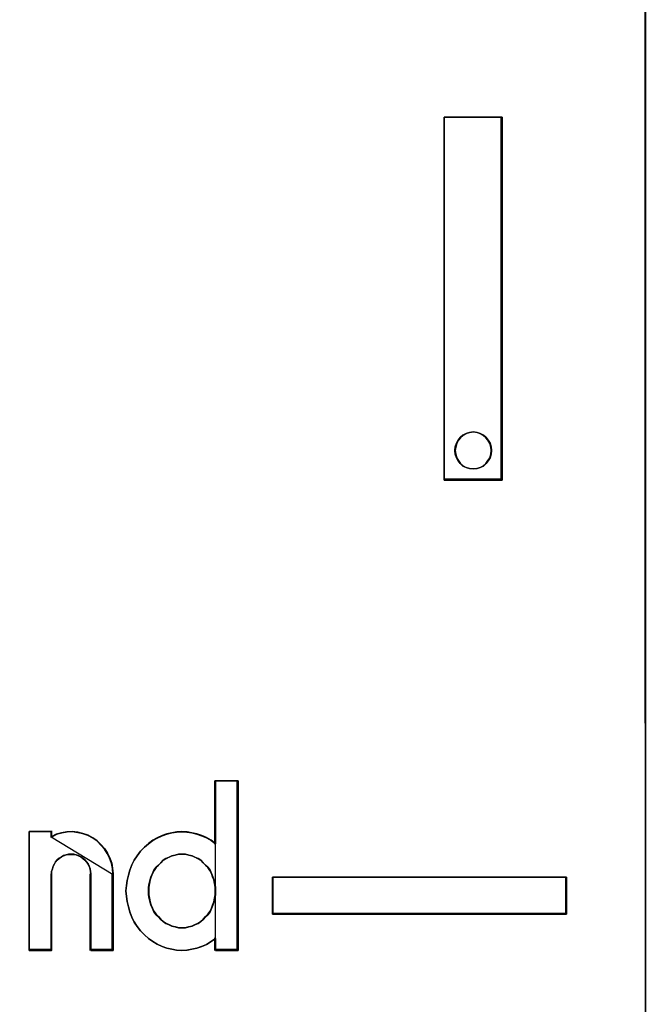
# Model space of a CAD drawing. Header units: millimetres. Extents: x 203 to 3426, y 719 to 2381.
# Tile 74 of 185: x 2548.866 to 2549.762, y 1113.156 to 1114.564. Entities that reach past the tile are written whole.
import ezdxf

# ---------------------------------------------------------------- set-up
doc = ezdxf.new("R2010")
doc.units = ezdxf.units.MM
doc.layers.add('45', color=7, linetype='Continuous')

# ---------------------------------------------------------------- blocks, each defined once
blk = doc.blocks.new('ON300 T1+T2 - 4P')
at = {"layer": '45', "color": 59}
blk.add_lwpolyline([(71.953803, 22.908847), (71.975302, -41.917551), (71.953803, 22.908847)], close=True, dxfattribs=at)
at = {"layer": '45', "color": 7}
blk.add_lwpolyline([(53.96736, -7.4345), (53.972794, -21.870289), (53.972794, -25.38021), (53.972794, -37.862987), (53.972794, -37.87399), (55.412777, -38.000523), (55.412777, -41.901047), (58.673117, -41.906548), (58.673117, -41.901047), (67.367356, -41.901047), (67.367356, -41.917551), (70.627695, -41.917551), (70.627695, -40.888781), (70.627695, -38.000523), (71.975302, -37.879491), (71.969869, -25.396715), (71.969869, -21.886793), (71.964435, -7.445503)], dxfattribs=at)
for points in [[(69.189276, -14.247462), (69.189276, -9.232213), (69.988355, -9.232213), (69.988355, -14.247462), (69.189276, -14.247462)], [(69.189276, -14.247462), (69.189276, -9.232213), (69.189276, -14.247462)], [(69.189276, -9.232213), (69.988355, -9.232213), (69.189276, -9.232213)], [(69.988355, -9.232213), (69.189276, -9.232213), (69.189276, -14.247462), (69.988355, -14.247462), (69.988355, -9.232213)], [(69.977605, -14.247462), (69.977605, -9.232213), (69.977605, -14.247462)], [(69.841439, -13.84071), (69.835887, -13.790256), (69.824783, -13.739802), (69.797022, -13.694954), (69.769261, -13.661318), (69.730396, -13.627682), (69.685979, -13.605258), (69.641561, -13.58844), (69.591592, -13.582834), (69.53607, -13.58844), (69.491653, -13.605258), (69.447235, -13.627682), (69.40837, -13.661318), (69.380609, -13.694954), (69.358401, -13.739802), (69.341744, -13.790256), (69.336192, -13.84071), (69.341744, -13.891164), (69.358401, -13.941618), (69.380609, -13.980861), (69.40837, -14.020103), (69.447235, -14.053739), (69.491653, -14.076163), (69.53607, -14.087375), (69.591592, -14.092981), (69.641561, -14.087375), (69.685979, -14.076163), (69.730396, -14.053739), (69.769261, -14.020103), (69.797022, -13.980861), (69.824783, -13.941618), (69.835887, -13.891164), (69.841439, -13.84071)], [(69.591592, -13.582834), (69.641561, -13.58844), (69.685979, -13.605258), (69.730396, -13.627682), (69.769261, -13.661318), (69.797022, -13.694954), (69.824783, -13.739802), (69.835887, -13.790256), (69.841439, -13.84071), (69.835887, -13.891164), (69.824783, -13.941618), (69.797022, -13.980861), (69.769261, -14.020103), (69.730396, -14.053739), (69.685979, -14.076163), (69.641561, -14.087375), (69.591592, -14.092981), (69.53607, -14.087375), (69.491653, -14.076163), (69.447235, -14.053739), (69.40837, -14.020103), (69.380609, -13.980861), (69.358401, -13.941618), (69.341744, -13.891164), (69.336192, -13.84071), (69.341744, -13.790256), (69.358401, -13.739802), (69.380609, -13.694954), (69.40837, -13.661318), (69.447235, -13.627682), (69.491653, -13.605258), (69.53607, -13.58844), (69.591592, -13.582834)], [(69.841439, -13.84071), (69.835887, -13.790256), (69.824783, -13.739802), (69.797022, -13.694954), (69.769261, -13.661318), (69.730396, -13.627682), (69.685979, -13.605258), (69.641561, -13.58844), (69.591592, -13.582834), (69.53607, -13.58844), (69.491653, -13.605258), (69.447235, -13.627682), (69.40837, -13.661318), (69.380609, -13.694954), (69.358401, -13.739802), (69.341744, -13.790256), (69.336192, -13.84071), (69.341744, -13.891164), (69.358401, -13.941618), (69.380609, -13.980861), (69.40837, -14.020103), (69.447235, -14.053739), (69.491653, -14.076163), (69.53607, -14.087375), (69.591592, -14.092981), (69.641561, -14.087375), (69.685979, -14.076163), (69.730396, -14.053739), (69.769261, -14.020103), (69.797022, -13.980861), (69.824783, -13.941618), (69.835887, -13.891164), (69.841439, -13.84071)], [(69.836064, -13.840671), (69.83063, -13.790927), (69.819762, -13.741184), (69.792592, -13.696967), (69.765422, -13.663805), (69.727384, -13.630643), (69.683911, -13.608535), (69.640439, -13.591953), (69.591533, -13.586426), (69.537192, -13.591953), (69.49372, -13.608535), (69.450248, -13.630643), (69.412209, -13.663805), (69.385039, -13.696967), (69.363303, -13.741184), (69.347001, -13.790927), (69.341567, -13.840671), (69.347001, -13.890414), (69.363303, -13.940158), (69.385039, -13.978847), (69.412209, -14.017537), (69.450248, -14.050699), (69.49372, -14.072807), (69.537192, -14.083861), (69.591533, -14.089388), (69.640439, -14.083861), (69.683911, -14.072807), (69.727384, -14.050699), (69.765422, -14.017537), (69.792592, -13.978847), (69.819762, -13.940158), (69.83063, -13.890414), (69.836064, -13.840671)], [(69.189276, -14.236684), (69.988355, -14.236684), (69.189276, -14.236684)], [(64.993146, -19.378182), (65.047846, -19.322937), (65.102545, -19.273217), (65.162714, -19.229022), (65.222884, -19.195875), (65.288523, -19.162728), (65.354162, -19.14063), (65.425271, -19.124057), (65.49091, -19.113008), (65.562019, -19.107484), (65.633129, -19.113008), (65.698768, -19.124057), (65.769877, -19.14063), (65.835516, -19.162728), (65.901155, -19.19035), (65.966795, -19.229022), (66.026964, -19.273217), (66.026964, -18.405879), (66.33875, -18.405879), (66.33875, -20.748244), (66.026964, -20.748244), (66.026964, -20.582511), (65.966795, -20.626707), (65.901155, -20.665378), (65.835516, -20.693), (65.769877, -20.715098), (65.698768, -20.731671), (65.633129, -20.74272), (65.562019, -20.748244), (65.49091, -20.74272), (65.425271, -20.731671), (65.354162, -20.715098), (65.288523, -20.693), (65.222884, -20.659853), (65.162714, -20.626707), (65.102545, -20.582511), (65.047846, -20.532791), (64.993146, -20.477546), (64.943917, -20.416778), (64.905627, -20.356009), (64.872808, -20.289715), (64.845458, -20.217897), (64.823578, -20.14608), (64.807168, -20.074262), (64.796229, -20.002444), (64.790759, -19.925102), (64.796229, -19.853284), (64.807168, -19.781466), (64.823578, -19.709648), (64.845458, -19.637831), (64.872808, -19.566013), (64.905627, -19.499719), (64.943917, -19.43895), (64.993146, -19.378182)], [(64.993146, -19.378182), (64.943917, -19.43895), (64.905627, -19.499719), (64.872808, -19.566013), (64.845458, -19.637831), (64.823578, -19.709648), (64.807168, -19.781466), (64.796229, -19.853284), (64.790759, -19.925102), (64.796229, -20.002444), (64.807168, -20.074262), (64.823578, -20.14608), (64.845458, -20.217897), (64.872808, -20.289715), (64.905627, -20.356009), (64.943917, -20.416778), (64.993146, -20.477546), (65.047846, -20.532791), (65.102545, -20.582511), (65.162714, -20.626707), (65.222884, -20.659853), (65.288523, -20.693), (65.354162, -20.715098), (65.425271, -20.731671), (65.49091, -20.74272), (65.562019, -20.748244), (65.633129, -20.74272), (65.698768, -20.731671), (65.769877, -20.715098), (65.835516, -20.693), (65.901155, -20.665378), (65.966795, -20.626707), (66.026964, -20.582511), (66.026964, -20.748244), (66.33875, -20.748244), (66.33875, -18.405879), (66.026964, -18.405879), (66.026964, -19.273217), (65.966795, -19.229022), (65.901155, -19.19035), (65.835516, -19.162728), (65.769877, -19.14063), (65.698768, -19.124057), (65.633129, -19.113008), (65.562019, -19.107484), (65.49091, -19.113008), (65.425271, -19.124057), (65.354162, -19.14063), (65.288523, -19.162728), (65.222884, -19.195875), (65.162714, -19.229022), (65.102545, -19.273217), (65.047846, -19.322937), (64.993146, -19.378182)], [(66.018044, -18.405879), (66.018044, -19.280673), (66.018044, -18.405879)], [(66.018044, -18.405879), (66.33875, -18.405879), (66.018044, -18.405879)], [(66.328, -18.405879), (66.328, -20.748244), (66.328, -18.405879)], [(63.450599, -19.104637), (63.762753, -19.104637), (63.762753, -19.176579), (63.82847, -19.143375), (63.905139, -19.121239), (63.976332, -19.110171), (64.047525, -19.104637), (64.124195, -19.115705), (64.195388, -19.132307), (64.266581, -19.154443), (64.332297, -19.193181), (64.392538, -19.231919), (64.447301, -19.28726), (64.496589, -19.3426), (64.534924, -19.403474), (64.567782, -19.469883), (64.595164, -19.541825), (64.606117, -19.613768), (64.611593, -19.691244), (64.611593, -20.748244), (64.304915, -20.748244), (64.304915, -19.691244), (64.299439, -19.65804), (64.293963, -19.619302), (64.28301, -19.586098), (64.266581, -19.552893), (64.244675, -19.525223), (64.22277, -19.497553), (64.195388, -19.475417), (64.168006, -19.453281), (64.135148, -19.436679), (64.102289, -19.425611), (64.069431, -19.420077), (64.031096, -19.420077), (63.998238, -19.420077), (63.96538, -19.425611), (63.927045, -19.436679), (63.899663, -19.453281), (63.866805, -19.475417), (63.839423, -19.497553), (63.817517, -19.525223), (63.801088, -19.552893), (63.784659, -19.586098), (63.773706, -19.619302), (63.762753, -19.65804), (63.762753, -19.691244), (63.762753, -20.748244), (63.450599, -20.748244), (63.450599, -19.104637)], [(63.450599, -19.104637), (63.450599, -20.748244), (63.450599, -19.104637)], [(63.450599, -19.104637), (63.769514, -19.104637), (63.450599, -19.104637)], [(63.450599, -19.104637), (63.450599, -20.748244), (63.762753, -20.748244), (63.762753, -19.691244), (63.762753, -19.65804), (63.773706, -19.619302), (63.784659, -19.586098), (63.801088, -19.552893), (63.817517, -19.525223), (63.839423, -19.497553), (63.866805, -19.475417), (63.899663, -19.453281), (63.927045, -19.436679), (63.96538, -19.425611), (63.998238, -19.420077), (64.031096, -19.420077), (64.069431, -19.420077), (64.102289, -19.425611), (64.135148, -19.436679), (64.168006, -19.453281), (64.195388, -19.475417), (64.22277, -19.497553), (64.244675, -19.525223), (64.266581, -19.552893), (64.28301, -19.586098), (64.293963, -19.619302), (64.299439, -19.65804), (64.304915, -19.691244), (64.304915, -20.748244), (64.611593, -20.748244), (64.611593, -19.691244), (64.606117, -19.613768), (64.595164, -19.541825), (64.567782, -19.469883), (64.534924, -19.403474), (64.496589, -19.3426), (64.447301, -19.28726), (64.392538, -19.231919), (64.332297, -19.193181), (64.266581, -19.154443), (64.195388, -19.132307), (64.124195, -19.115705), (64.047525, -19.104637), (63.976332, -19.110171), (63.905139, -19.121239), (63.82847, -19.143375), (63.762753, -19.176579), (63.762753, -19.104637), (63.450599, -19.104637)], [(63.454183, -19.110026), (63.454183, -20.744652), (63.76441, -20.744652), (63.76441, -19.693428), (63.76441, -19.660405), (63.775295, -19.621878), (63.78618, -19.588855), (63.802508, -19.555833), (63.818836, -19.528314), (63.840606, -19.500795), (63.867819, -19.47878), (63.900474, -19.456764), (63.927687, -19.440253), (63.965785, -19.429246), (63.998441, -19.423742), (64.031096, -19.423742), (64.069194, -19.423742), (64.10185, -19.429246), (64.134505, -19.440253), (64.167161, -19.456764), (64.194374, -19.47878), (64.221586, -19.500795), (64.243357, -19.528314), (64.265127, -19.555833), (64.281455, -19.588855), (64.29234, -19.621878), (64.297783, -19.660405), (64.303225, -19.693428), (64.303225, -20.744652), (64.60801, -20.744652), (64.60801, -19.693428), (64.602567, -19.616374), (64.591682, -19.544825), (64.564469, -19.473276), (64.531814, -19.40723), (64.493716, -19.346689), (64.444732, -19.291651), (64.390306, -19.236613), (64.330438, -19.198086), (64.265127, -19.15956), (64.194374, -19.137545), (64.12362, -19.121033), (64.047424, -19.110026), (63.97667, -19.115529), (63.905917, -19.126537), (63.829721, -19.148552), (63.76441, -19.181575), (63.76441, -19.110026), (63.454183, -19.110026)], [(64.611593, -19.69921), (64.606091, -19.620681), (64.595087, -19.547762), (64.567576, -19.474842), (64.534563, -19.407532), (64.496048, -19.345831), (64.446529, -19.28974), (64.391508, -19.233648), (64.330985, -19.194384), (64.264959, -19.155119), (64.193432, -19.132683), (64.121904, -19.115855), (64.044875, -19.104637), (63.973347, -19.110246), (63.901819, -19.121464), (63.82479, -19.143901), (63.758764, -19.177556), (64.611593, -19.69921)], [(63.758764, -19.104637), (63.758764, -19.187266), (63.758764, -19.104637)], [(66.028794, -19.270658), (65.968535, -19.226385), (65.902799, -19.187647), (65.837062, -19.159977), (65.771326, -19.137841), (65.700112, -19.121239), (65.634375, -19.110171), (65.563161, -19.104637), (65.491947, -19.110171), (65.42621, -19.121239), (65.354996, -19.137841), (65.289259, -19.159977), (65.223523, -19.193181), (65.163265, -19.226385), (65.103006, -19.270658), (65.048226, -19.320464), (64.993446, -19.375804), (64.944144, -19.436679), (64.905797, -19.497553), (64.872929, -19.563961), (64.845539, -19.635904), (64.823627, -19.707846), (64.807193, -19.779789), (64.796237, -19.851731), (64.790759, -19.923674), (64.796237, -20.00115), (64.807193, -20.073092), (64.823627, -20.145035), (64.845539, -20.216977), (64.872929, -20.28892), (64.905797, -20.355328), (64.944144, -20.416202), (64.993446, -20.477077), (65.048226, -20.532417), (65.103006, -20.582223), (65.163265, -20.626496), (65.223523, -20.6597), (65.289259, -20.692904), (65.354996, -20.71504), (65.42621, -20.731642), (65.491947, -20.74271), (65.563161, -20.748244), (65.634375, -20.74271), (65.700112, -20.731642), (65.771326, -20.71504), (65.837062, -20.692904), (65.902799, -20.665234), (65.968535, -20.626496), (66.028794, -20.582223), (66.028794, -19.270658)], [(65.562009, -20.435689), (65.611433, -20.435689), (65.660857, -20.424578), (65.70479, -20.413466), (65.743231, -20.396799), (65.787164, -20.374576), (65.825605, -20.346798), (65.858554, -20.319019), (65.891504, -20.285684), (65.924453, -20.25235), (65.951911, -20.21346), (65.973878, -20.169014), (65.990352, -20.124568), (66.006827, -20.080122), (66.01781, -20.03012), (66.028794, -19.980118), (66.028794, -19.924561), (66.028794, -19.874559), (66.01781, -19.824557), (66.006827, -19.774556), (65.990352, -19.73011), (65.973878, -19.685664), (65.951911, -19.641218), (65.924453, -19.602328), (65.891504, -19.568993), (65.858554, -19.535659), (65.825605, -19.502324), (65.787164, -19.480101), (65.743231, -19.457878), (65.70479, -19.441211), (65.660857, -19.430099), (65.611433, -19.418988), (65.562009, -19.418988), (65.518076, -19.418988), (65.468652, -19.430099), (65.424719, -19.441211), (65.386278, -19.457878), (65.342345, -19.480101), (65.303904, -19.502324), (65.270955, -19.535659), (65.238005, -19.568993), (65.205055, -19.602328), (65.177598, -19.641218), (65.155631, -19.685664), (65.133665, -19.73011), (65.122682, -19.774556), (65.111698, -19.824557), (65.100715, -19.874559), (65.100715, -19.924561), (65.100715, -19.980118), (65.111698, -20.03012), (65.122682, -20.080122), (65.133665, -20.124568), (65.155631, -20.169014), (65.177598, -20.21346), (65.205055, -20.25235), (65.238005, -20.285684), (65.270955, -20.319019), (65.303904, -20.346798), (65.342345, -20.374576), (65.386278, -20.396799), (65.424719, -20.413466), (65.468652, -20.424578), (65.518076, -20.435689), (65.562009, -20.435689)], [(65.562009, -19.418988), (65.611433, -19.418988), (65.660857, -19.430099), (65.70479, -19.441211), (65.743231, -19.457878), (65.787164, -19.480101), (65.825605, -19.502324), (65.858554, -19.535659), (65.891504, -19.568993), (65.924453, -19.602328), (65.951911, -19.641218), (65.973878, -19.685664), (65.990352, -19.73011), (66.006827, -19.774556), (66.01781, -19.824557), (66.028794, -19.874559), (66.028794, -19.924561), (66.028794, -19.980118), (66.01781, -20.03012), (66.006827, -20.080122), (65.990352, -20.124568), (65.973878, -20.169014), (65.951911, -20.21346), (65.924453, -20.25235), (65.891504, -20.285684), (65.858554, -20.319019), (65.825605, -20.346798), (65.787164, -20.374576), (65.743231, -20.396799), (65.70479, -20.413466), (65.660857, -20.424578), (65.611433, -20.435689), (65.562009, -20.435689), (65.518076, -20.435689), (65.468652, -20.424578), (65.424719, -20.413466), (65.386278, -20.396799), (65.342345, -20.374576), (65.303904, -20.346798), (65.270955, -20.319019), (65.238005, -20.285684), (65.205055, -20.25235), (65.177598, -20.21346), (65.155631, -20.169014), (65.133665, -20.124568), (65.122682, -20.080122), (65.111698, -20.03012), (65.100715, -19.980118), (65.100715, -19.924561), (65.100715, -19.874559), (65.111698, -19.824557), (65.122682, -19.774556), (65.133665, -19.73011), (65.155631, -19.685664), (65.177598, -19.641218), (65.205055, -19.602328), (65.238005, -19.568993), (65.270955, -19.535659), (65.303904, -19.502324), (65.342345, -19.480101), (65.386278, -19.457878), (65.424719, -19.441211), (65.468652, -19.430099), (65.518076, -19.418988), (65.562009, -19.418988)], [(66.028794, -19.924561), (66.028794, -19.874559), (66.01781, -19.824557), (66.006827, -19.774556), (65.990352, -19.73011), (65.973878, -19.685664), (65.951911, -19.641218), (65.924453, -19.602328), (65.891504, -19.568993), (65.858554, -19.535659), (65.825605, -19.502324), (65.787164, -19.480101), (65.743231, -19.457878), (65.70479, -19.441211), (65.660857, -19.430099), (65.611433, -19.418988), (65.562009, -19.418988), (65.518076, -19.418988), (65.468652, -19.430099), (65.424719, -19.441211), (65.386278, -19.457878), (65.342345, -19.480101), (65.303904, -19.502324), (65.270955, -19.535659), (65.238005, -19.568993), (65.205055, -19.602328), (65.177598, -19.641218), (65.155631, -19.685664), (65.133665, -19.73011), (65.122682, -19.774556), (65.111698, -19.824557), (65.100715, -19.874559), (65.100715, -19.924561), (65.100715, -19.980118), (65.111698, -20.03012), (65.122682, -20.080122), (65.133665, -20.124568), (65.155631, -20.169014), (65.177598, -20.21346), (65.205055, -20.25235), (65.238005, -20.285684), (65.270955, -20.319019), (65.303904, -20.346798), (65.342345, -20.374576), (65.386278, -20.396799), (65.424719, -20.413466), (65.468652, -20.424578), (65.518076, -20.435689), (65.562009, -20.435689), (65.611433, -20.435689), (65.660857, -20.424578), (65.70479, -20.413466), (65.743231, -20.396799), (65.787164, -20.374576), (65.825605, -20.346798), (65.858554, -20.319019), (65.891504, -20.285684), (65.924453, -20.25235), (65.951911, -20.21346), (65.973878, -20.169014), (65.990352, -20.124568), (66.006827, -20.080122), (66.01781, -20.03012), (66.028794, -19.980118), (66.028794, -19.924561)], [(66.02521, -19.923687), (66.02521, -19.874127), (66.014312, -19.824567), (66.003413, -19.775007), (65.987066, -19.730954), (65.970718, -19.686901), (65.948922, -19.642847), (65.921676, -19.604301), (65.888981, -19.571261), (65.856286, -19.538221), (65.823591, -19.505181), (65.785446, -19.483154), (65.741853, -19.461127), (65.703709, -19.444607), (65.660115, -19.433594), (65.611072, -19.422581), (65.56203, -19.422581), (65.518436, -19.422581), (65.469394, -19.433594), (65.4258, -19.444607), (65.387656, -19.461127), (65.344063, -19.483154), (65.305918, -19.505181), (65.273223, -19.538221), (65.240528, -19.571261), (65.207833, -19.604301), (65.180587, -19.642847), (65.15879, -19.686901), (65.136994, -19.730954), (65.126095, -19.775007), (65.115197, -19.824567), (65.104299, -19.874127), (65.104299, -19.923687), (65.104299, -19.978754), (65.115197, -20.028314), (65.126095, -20.077874), (65.136994, -20.121927), (65.15879, -20.165981), (65.180587, -20.210034), (65.207833, -20.248581), (65.240528, -20.281621), (65.273223, -20.314661), (65.305918, -20.342194), (65.344063, -20.369727), (65.387656, -20.391754), (65.4258, -20.408274), (65.469394, -20.419287), (65.518436, -20.430301), (65.56203, -20.430301), (65.611072, -20.430301), (65.660115, -20.419287), (65.703709, -20.408274), (65.741853, -20.391754), (65.785446, -20.369727), (65.823591, -20.342194), (65.856286, -20.314661), (65.888981, -20.281621), (65.921676, -20.248581), (65.948922, -20.210034), (65.970718, -20.165981), (65.987066, -20.121927), (66.003413, -20.077874), (66.014312, -20.028314), (66.02521, -19.978754), (66.02521, -19.923687)], [(63.758764, -19.688432), (63.758764, -20.748244), (63.758764, -19.688432)], [(64.296261, -19.688432), (64.296261, -20.748244), (64.296261, -19.688432)], [(64.600843, -19.688432), (64.600843, -20.748244), (64.600843, -19.688432)], [(66.817123, -19.736932), (70.878808, -19.736932), (70.878808, -20.248875), (66.817123, -20.248875), (66.817123, -19.736932)], [(66.817123, -19.736932), (70.878808, -19.736932), (66.817123, -19.736932)], [(66.817123, -19.736932), (66.817123, -20.248875), (66.817123, -19.736932)], [(70.873434, -19.742321), (66.820706, -19.742321), (66.820706, -20.243486), (70.873434, -20.243486), (70.873434, -19.742321)], [(70.868059, -20.248875), (70.868059, -19.736932), (70.868059, -20.248875)], [(66.817123, -20.238097), (70.878808, -20.238097), (66.817123, -20.238097)], [(66.018044, -20.574004), (66.018044, -20.748244), (66.018044, -20.574004)], [(63.450599, -20.737467), (63.769514, -20.737467), (63.450599, -20.737467)], [(64.296261, -20.737467), (64.611593, -20.737467), (64.296261, -20.737467)], [(66.018044, -20.737467), (66.33875, -20.737467), (66.018044, -20.737467)]]:
    blk.add_lwpolyline(points, close=True, dxfattribs=at)
at = {"layer": '45', "color": 240}
blk.add_lwpolyline([(70.878808, -19.736932), (66.817123, -19.736932), (66.817123, -20.248875), (70.878808, -20.248875), (70.878808, -19.736932)], close=True, dxfattribs=at)
blk = doc.blocks.new('S301 TX3')
at = {"layer": '45', "color": 7}
blk.add_lwpolyline([(17.986, 40.875), (0, 40.875), (0, -40.875), (17.986, -40.875), (17.986, 40.875)], close=True, dxfattribs=at)
at = {"layer": '45', "color": 139}
blk.add_lwpolyline([(17.986, 40.875), (0, 40.875), (0, -40.875), (17.986, -40.875), (17.986, 40.875)], close=True, dxfattribs=at)
blk = doc.blocks.new('G$CCC6CD2FA')
at = {"linetype": 'Continuous', "xscale": 0.103478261, "yscale": 0.103478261, "zscale": 0.103478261}
blk.add_blockref('ON300 T1+T2 - 4P', (-108.0208, 43.6921), dxfattribs=at)
at = {"xscale": 0.103478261, "yscale": 0.103478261, "zscale": 0.103478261}
blk.add_blockref('S301 TX3', (-100.5735, 43.7236), dxfattribs=at)

msp = doc.modelspace()

# ---------------------------------------------------------------- block references
msp.add_blockref('G$CCC6CD2FA', (2650.3343, 1071.6878))

doc.saveas('drawing.dxf')
